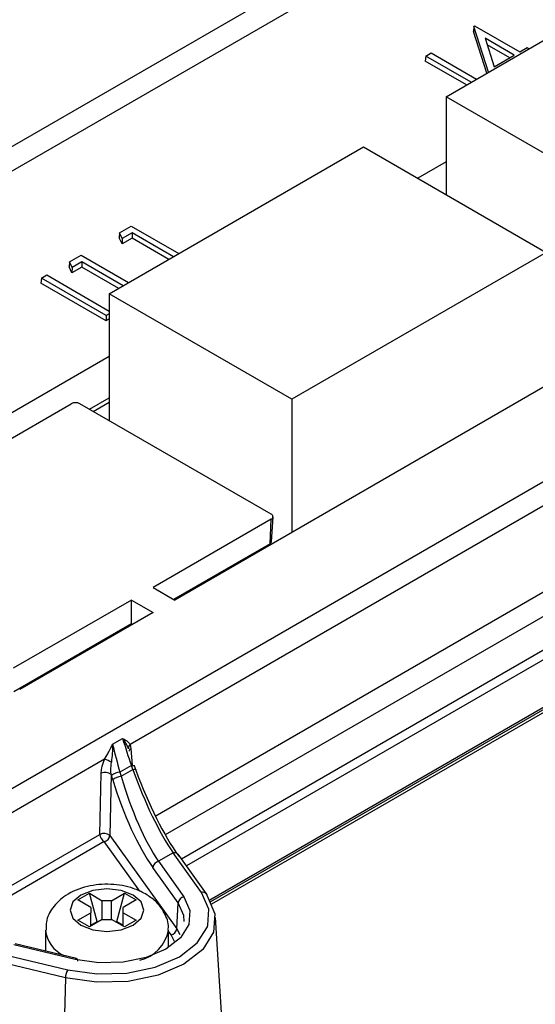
# Model space of a CAD drawing. Header units: millimetres. Extents: x 16 to 503, y 3 to 290.
# Tile 132 of 172: x 105.55 to 106.84, y 161.74 to 164.2. Entities that reach past the tile are written whole.
import ezdxf

# ---------------------------------------------------------------- set-up
doc = ezdxf.new("R2010")
doc.units = ezdxf.units.MM

msp = doc.modelspace()

# ---------------------------------------------------------------- linework, layer by layer
at = {"color": 7, "linetype": 'Continuous', "lineweight": 25}
for p, q in [((104.7336, 163.4261), (106.9039, 164.679)), ((106.9302, 164.6331), (104.7372, 163.3671)), ((100.7299, 159.5097), (109.5518, 164.6025)), ((106.6136, 164.0087), (107.6579, 164.6116)), ((109.5789, 164.557), (105.8226, 162.3885)), ((105.8857, 162.2099), (109.5975, 164.3527)), ((109.6246, 164.3072), (105.9104, 162.163)), ((105.9511, 162.1026), (109.7699, 164.3072)), ((109.7808, 164.289), (105.9635, 162.0854)), ((106.6823, 164.1845), (106.6815, 164.1721)), ((106.6823, 164.1845), (106.6844, 164.1857)), ((106.7192, 164.0698), (106.6823, 164.1845)), ((106.6844, 164.1857), (106.7974, 164.1205)), ((106.022, 162.0003), (109.791, 164.1761)), ((106.0245, 161.9958), (109.7879, 164.1684)), ((106.7151, 164.0674), (106.6815, 164.1721)), ((106.7839, 164.1127), (106.7106, 164.155)), ((106.7106, 164.155), (106.7336, 164.0836)), ((106.7725, 164.1061), (106.7159, 164.1387)), ((106.7974, 164.1205), (106.8162, 164.1313)), ((106.8162, 164.1313), (106.8211, 164.1285)), ((106.5622, 164.1102), (106.561, 164.0977)), ((106.5622, 164.1102), (106.5757, 164.118)), ((106.6758, 164.0447), (106.5622, 164.1102)), ((106.5757, 164.118), (106.6893, 164.0525)), ((106.7336, 164.0836), (106.7839, 164.1127)), ((106.6643, 164.038), (106.561, 164.0977)), ((107.0705, 163.745), (106.6136, 164.0087)), ((106.6136, 164.0087), (106.6136, 163.7638)), ((105.7705, 163.5158), (106.4069, 163.8831)), ((106.4069, 163.8831), (106.8638, 163.6194)), ((106.6136, 163.8454), (106.5429, 163.8046)), ((105.7962, 163.6681), (105.7953, 163.6556)), ((105.7962, 163.6681), (105.8255, 163.685)), ((105.8029, 163.6539), (105.7962, 163.6681)), ((105.8276, 163.6682), (105.8029, 163.6539)), ((105.8255, 163.685), (105.9445, 163.6162)), ((105.931, 163.6084), (105.8276, 163.6682)), ((105.8276, 163.6682), (105.8276, 163.6549)), ((105.8024, 163.6404), (105.7953, 163.6556)), ((105.8276, 163.6549), (105.8024, 163.6404)), ((105.8029, 163.6539), (105.8024, 163.6404)), ((105.9196, 163.6018), (105.8276, 163.6549)), ((105.6707, 163.5956), (105.6999, 163.6125)), ((105.6999, 163.6125), (105.819, 163.5438)), ((106.8638, 163.6194), (106.2274, 163.252)), ((105.6707, 163.5956), (105.6698, 163.5832)), ((105.6773, 163.5814), (105.6707, 163.5956)), ((105.702, 163.5957), (105.6773, 163.5814)), ((105.8055, 163.536), (105.702, 163.5957)), ((105.702, 163.5957), (105.702, 163.5825)), ((105.6007, 163.5552), (105.6142, 163.563)), ((105.6142, 163.563), (105.7705, 163.4727)), ((105.6769, 163.568), (105.6698, 163.5832)), ((105.702, 163.5825), (105.6769, 163.568)), ((105.6773, 163.5814), (105.6769, 163.568)), ((105.794, 163.5294), (105.702, 163.5825)), ((105.6007, 163.5552), (105.5995, 163.5426)), ((105.7627, 163.4484), (105.5995, 163.5426)), ((105.7627, 163.4616), (105.6007, 163.5552)), ((105.7705, 163.5158), (105.7705, 163.1985)), ((106.2274, 163.252), (105.7705, 163.5158)), ((105.7705, 163.4661), (105.7627, 163.4616)), ((105.7627, 163.4616), (105.7627, 163.4484)), ((105.7705, 163.4529), (105.7627, 163.4484)), ((105.7705, 163.3587), (105.3252, 163.1017)), ((106.9046, 163.31), (105.9344, 162.75)), ((105.7207, 163.2272), (105.7705, 163.256)), ((105.7306, 163.2215), (105.7705, 163.2446)), ((106.2274, 163.252), (106.2274, 162.9191)), ((105.3796, 163.0703), (105.6753, 163.2409)), ((106.1757, 162.9646), (105.697, 163.2409)), ((106.1757, 162.9521), (105.8801, 162.7814)), ((106.1728, 162.8909), (106.1757, 162.9521)), ((106.1761, 162.8953), (106.1802, 162.958)), ((106.1728, 162.8909), (105.9316, 162.7516)), ((106.0274, 161.9899), (107.4875, 162.8328)), ((105.8801, 162.7814), (105.9344, 162.75)), ((105.8257, 162.75), (105.53, 162.5794)), ((105.8257, 162.75), (105.8801, 162.7186)), ((105.8257, 162.6905), (105.8257, 162.75)), ((105.8801, 162.7186), (105.5463, 162.5259)), ((105.8257, 162.6905), (105.5314, 162.5206)), ((105.8257, 162.6905), (105.8285, 162.6888)), ((105.7867, 162.6647), (105.7839, 162.6664)), ((105.7789, 162.3897), (105.8038, 162.404)), ((105.8226, 162.3885), (105.8245, 162.3786)), ((105.7589, 162.3518), (105.7667, 162.3656)), ((105.8245, 162.3786), (105.8277, 162.3364)), ((105.7589, 162.3518), (105.2558, 162.0613)), ((105.826, 162.3361), (105.7971, 162.3195)), ((105.8296, 162.3262), (105.826, 162.3361)), ((105.8373, 162.3257), (105.8336, 162.3356)), ((105.7469, 162.1639), (105.7501, 162.3168)), ((105.7752, 162.3139), (105.7719, 162.1611)), ((105.7792, 162.3006), (105.7761, 162.3109)), ((105.7971, 162.3195), (105.8002, 162.3092)), ((105.8002, 162.3092), (105.8296, 162.3262)), ((105.3751, 161.9493), (105.7469, 162.1639)), ((105.7719, 162.1611), (105.9393, 161.9278)), ((105.7578, 162.1458), (105.3968, 161.9374)), ((105.8468, 162.0216), (105.7578, 162.1458)), ((105.9304, 162.1177), (105.8938, 162.0966)), ((106.0014, 162.0187), (105.9304, 162.1177)), ((106.0139, 162.0151), (105.9429, 162.1141)), ((105.8938, 162.0966), (105.9573, 162.0081)), ((105.9431, 161.9928), (105.8797, 162.0813)), ((105.6922, 161.9999), (105.721, 162.0166)), ((105.721, 162.0166), (105.7531, 161.998)), ((105.7398, 161.946), (105.721, 162.0166)), ((105.7764, 161.998), (105.8086, 162.0166)), ((105.7898, 161.946), (105.8086, 162.0166)), ((105.8086, 162.0166), (105.8374, 161.9999)), ((105.7243, 161.9814), (105.6922, 161.9999)), ((105.7764, 161.998), (105.7531, 161.998)), ((105.7531, 161.9513), (105.7531, 161.998)), ((105.7764, 161.9513), (105.7764, 161.998)), ((105.8374, 161.9999), (105.8053, 161.9814)), ((105.9393, 161.9278), (105.9431, 161.9928)), ((105.6922, 161.9494), (105.7243, 161.9679)), ((105.7243, 161.9814), (105.7243, 161.9679)), ((105.7243, 161.9346), (105.7243, 161.9679)), ((105.8053, 161.9679), (105.8053, 161.9814)), ((105.8053, 161.9679), (105.8374, 161.9494)), ((105.8053, 161.9346), (105.8053, 161.9679)), ((105.721, 161.9327), (105.6922, 161.9494)), ((105.7531, 161.9513), (105.721, 161.9327)), ((105.7243, 161.9371), (105.7398, 161.946)), ((105.7398, 161.946), (105.7419, 161.9448)), ((105.7531, 161.9513), (105.7764, 161.9513)), ((105.8086, 161.9327), (105.7764, 161.9513)), ((105.7876, 161.9448), (105.7898, 161.946)), ((105.7898, 161.946), (105.8053, 161.9371)), ((105.8374, 161.9494), (105.8086, 161.9327)), ((106.0522, 161.7051), (106.0361, 161.956)), ((105.6109, 161.9244), (105.6109, 161.8742)), ((105.9186, 161.8829), (105.9186, 161.9244)), ((105.9251, 161.9125), (105.9186, 161.9216)), ((105.9393, 161.9278), (105.9474, 161.914)), ((105.6886, 161.8533), (105.5354, 161.89)), ((105.934, 161.8965), (105.9251, 161.9125)), ((105.4953, 161.8665), (105.6668, 161.8255)), ((105.685, 161.8509), (105.5318, 161.8876)), ((105.6109, 161.8742), (105.611, 161.8719)), ((105.6609, 161.8054), (105.4894, 161.8464)), ((105.6609, 161.8054), (105.6547, 161.5455))]:
    msp.add_line(p, q, dxfattribs=at)
at = {"color": 7, "linetype": 'Continuous', "lineweight": 25, "flags": 128}
for points in [[(105.826, 162.3361), (105.828, 162.3365), (105.8297, 162.3366), (105.8312, 162.3366), (105.8323, 162.3365), (105.8331, 162.3362), (105.8336, 162.3357), (105.8336, 162.3356)], [(105.8296, 162.3262), (105.8316, 162.3265), (105.8333, 162.3267), (105.8348, 162.3267), (105.836, 162.3265), (105.8368, 162.3262), (105.8372, 162.3258), (105.8373, 162.3257)], [(105.8373, 162.3257), (105.8373, 162.3251), (105.837, 162.3244)], [(105.8301, 162.0123), (105.8001, 162.0239), (105.7648, 162.0279), (105.7295, 162.0239), (105.6995, 162.0123), (105.6795, 161.995), (105.6725, 161.9746), (105.6795, 161.9543), (105.6995, 161.937), (105.7295, 161.9254), (105.7648, 161.9214), (105.8001, 161.9254), (105.8301, 161.937), (105.8501, 161.9543), (105.8571, 161.9746), (105.8501, 161.995), (105.8301, 162.0123)], [(106.0171, 161.9368), (106.0197, 161.9766), (106.0014, 162.0187)], [(106.0156, 162.0102), (106.035, 161.9655), (106.0311, 161.9196), (106.0042, 161.8763), (105.9568, 161.8394), (105.8928, 161.812), (105.8178, 161.7965), (105.7382, 161.7942), (105.6609, 161.8054)], [(105.9573, 162.0081), (105.9722, 161.9739), (105.9692, 161.9386), (105.9486, 161.9054), (105.9121, 161.877), (105.863, 161.856), (105.8054, 161.8441), (105.7444, 161.8424), (105.685, 161.8509)], [(105.9577, 161.9461), (105.9569, 161.9611), (105.9431, 161.9928)], [(105.6668, 161.8255), (105.7397, 161.8149), (105.8148, 161.8171), (105.8855, 161.8317), (105.9459, 161.8575), (105.9907, 161.8924), (106.016, 161.9332), (106.0171, 161.9368)], [(105.685, 161.8509), (105.6861, 161.8523), (105.6872, 161.8531), (105.6882, 161.8534), (105.6886, 161.8533)], [(105.6886, 161.8533), (105.6891, 161.8531), (105.6898, 161.8524), (105.6904, 161.8511), (105.6908, 161.8494), (105.6909, 161.8472)]]:
    msp.add_lwpolyline(points, dxfattribs=at)
at = {"color": 7, "linetype": 'Continuous', "lineweight": 25}
for centre, radius, start, end in [((105.6861, 163.2199), 0.0236, 62.6097, 117.3903), ((106.1733, 162.9583), 0.00672, 290.7834, 69.2166), ((106.1704, 162.8962), 0.00581, 294.6493, 351.2146), ((105.8293, 162.3802), 0.0107, 129.1912, 191.7521), ((105.8278, 162.3715), 0.00779, 115.1654, 178.3611), ((105.7037, 162.198), 0.1634, 63.8426, 70.2555), ((105.7603, 162.2951), 0.024, 51.7122, 115.1867), ((105.8003, 162.2815), 0.0381, 94.8611, 129.5147), ((105.8035, 162.2712), 0.0381, 94.8611, 129.5147), ((105.7571, 162.1422), 0.024, 51.7122, 115.1867), ((105.7706, 162.1658), 0.0238, 184.4665, 237.2659), ((105.7539, 162.1636), 0.0183, 282.3238, 351.9666), ((105.934, 162.1066), 0.0116, 39.873, 108.0503), ((105.8977, 162.0787), 0.0183, 102.3238, 171.9666), ((106.005, 162.0076), 0.0116, 39.873, 108.0503), ((106.0064, 162.0097), 0.00924, 2.6694, 35.3523), ((105.9612, 161.9903), 0.0183, 102.3238, 171.9666), ((105.6897, 161.9331), 0.0792, 186.1206, 245.9535), ((105.8245, 161.9426), 0.096, 283.7523, 348.9235), ((105.9212, 161.9303), 0.0183, 282.3238, 351.9666), ((105.7015, 161.8044), 0.0406, 148.7609, 178.6281)]:
    msp.add_arc(centre, radius, start, end, dxfattribs=at)
for centre, major_axis, ratio, start_param, end_param in [((105.9068, 162.4302), (-0.0847, 0.3927), 0.332487, 1.602103, 1.784193), ((105.9107, 162.4324), (-0.1141, 0.3773), 0.280514, 1.561139, 1.74323), ((105.8926, 162.4274), (-0.0916, 0.4064), 0.342016, 1.776132, 1.783793), ((105.9099, 162.4199), (-0.0847, 0.3927), 0.332487, 1.784193, 2.462773), ((105.9143, 162.4225), (-0.1141, 0.3773), 0.280514, 1.74323, 2.42181), ((105.9285, 162.4265), (-0.1212, 0.3909), 0.29183, 1.743719, 2.422298), ((105.8957, 162.4172), (-0.0916, 0.4064), 0.342016, 1.783793, 2.462373)]:
    msp.add_ellipse(centre, major_axis=major_axis, ratio=ratio, start_param=start_param, end_param=end_param, dxfattribs=at)
for points, knots in [([(105.7667, 162.3656), (105.7676, 162.3673), (105.772, 162.3754), (105.776, 162.3834), (105.7789, 162.3896), (105.7789, 162.3897)], [0, 0, 0, 0, 0.208418, 0.98865, 1, 1, 1, 1]), ([(105.7789, 162.3897), (105.7789, 162.3896), (105.7788, 162.382), (105.7781, 162.3671), (105.7765, 162.352), (105.7758, 162.3447)], [0, 0, 0, 0, 0.00867, 0.513823, 1, 1, 1, 1]), ([(105.8038, 162.404), (105.8038, 162.404), (105.8089, 162.4013), (105.8167, 162.3966), (105.8209, 162.3908), (105.8226, 162.3885)], [0, 0, 0, 0, 0.010587, 0.613527, 1, 1, 1, 1]), ([(105.8188, 162.378), (105.8174, 162.3814), (105.8136, 162.3903), (105.8077, 162.3988), (105.8038, 162.4039), (105.8038, 162.404)], [0, 0, 0, 0, 0.3804395, 0.9872139, 1, 1, 1, 1]), ([(105.7501, 162.3168), (105.7505, 162.3209), (105.7514, 162.3315), (105.7554, 162.3436), (105.7586, 162.351), (105.7589, 162.3518)], [0, 0, 0, 0, 0.366649, 0.930349, 1, 1, 1, 1]), ([(105.7752, 162.3139), (105.7749, 162.3175), (105.7741, 162.3277), (105.7751, 162.338), (105.7758, 162.3447)], [0, 0, 0, 0, 0.35541, 1, 1, 1, 1]), ([(105.8608, 162.0154), (105.851, 162.0202), (105.825, 162.0331), (105.7741, 162.0415), (105.7138, 162.0362), (105.6627, 162.0155), (105.6287, 161.9836), (105.6118, 161.9514), (105.6125, 161.9315), (105.6128, 161.9246)], [0, 0, 0, 0, 0.106779, 0.282885, 0.462246, 0.65, 0.800896, 0.931326, 1, 1, 1, 1]), ([(105.9175, 161.9241), (105.9178, 161.9265), (105.9202, 161.9414), (105.9094, 161.9684), (105.8889, 161.9969), (105.8697, 162.0095), (105.8608, 162.0154)], [0, 0, 0, 0, 0.062859, 0.401052, 0.72432, 1, 1, 1, 1])]:
    msp.add_open_spline(points, degree=3, knots=knots, dxfattribs=at)

doc.saveas('drawing.dxf')
